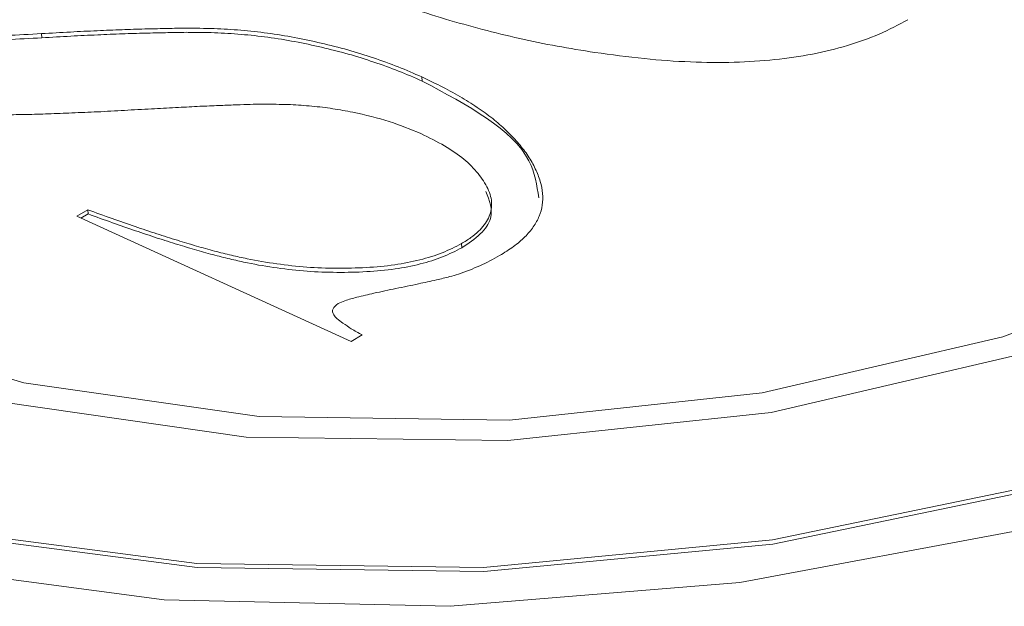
# Model space of a CAD drawing. Header units: inches. Extents: x 0.6 to 16.3, y 0.2 to 11.5.
# Tile 46 of 53: x 14.0816 to 14.1828, y 8.5138 to 8.5741. Entities that reach past the tile are written whole.
import ezdxf

# ---------------------------------------------------------------- set-up
doc = ezdxf.new("R2010")
doc.units = ezdxf.units.IN
doc.header["$MEASUREMENT"] = 0

msp = doc.modelspace()

# ---------------------------------------------------------------- linework, layer by layer
at = {"color": 7, "linetype": 'Continuous', "lineweight": 15}
for p, q in [((14.08387538, 8.57227176), (14.08383843, 8.57269913)), ((14.12297422, 8.56782078), (14.12293726, 8.56824815)), ((14.0874512, 8.55393952), (14.08858611, 8.55459469)), ((14.08862307, 8.55416732), (14.08858611, 8.55459469)), ((14.11566841, 8.54107481), (14.0874512, 8.55393952)), ((14.08788549, 8.55374152), (14.08862307, 8.55416732)), ((14.12703761, 8.5506879), (14.12700065, 8.55111527)), ((14.11680332, 8.54172998), (14.11566841, 8.54107481))]:
    msp.add_line(p, q, dxfattribs=at)
at = {"color": 7, "linetype": 'Continuous', "lineweight": 15, "flags": 128}
for points in [[(14.0183926, 8.58436689), (14.01958203, 8.57560555), (14.02654745, 8.56246992), (14.03938658, 8.55090323), (14.05740727, 8.54152905), (14.07963802, 8.53485273), (14.10488035, 8.5312342), (14.13177346, 8.53086854), (14.15886752, 8.53377546), (14.18470189, 8.53979824), (14.20788383, 8.5486122), (14.2271636, 8.55974217), (14.24150181, 8.57258813), (14.25012549, 8.58645756), (14.25256975, 8.60060275), (14.25209504, 8.60464842)], [(14.0183926, 8.58436689), (14.01958203, 8.57560555), (14.02654745, 8.56246992), (14.03938658, 8.55090323), (14.05740727, 8.54152905), (14.07963802, 8.53485273), (14.10488035, 8.5312342), (14.13177346, 8.53086854), (14.15886752, 8.53377546), (14.18470189, 8.53979824), (14.20788383, 8.5486122), (14.2271636, 8.55974217), (14.24150181, 8.57258813), (14.25012549, 8.58645756), (14.25256975, 8.60060275), (14.25209504, 8.60464842)], [(13.99845811, 8.56307797), (14.00928282, 8.54942782), (14.02565579, 8.53761095), (14.04685751, 8.52814664), (14.07195628, 8.52145079), (14.09984913, 8.51781766), (14.12931033, 8.5174069), (14.1590452, 8.52023657), (14.18774706, 8.5261823), (14.21415459, 8.53498283), (14.23710734, 8.54625141), (14.25559664, 8.55949284), (14.26880998, 8.57412524), (14.27616672, 8.58950558), (14.27750818, 8.60342214)], [(13.99845811, 8.56307797), (14.00928282, 8.54942782), (14.02565579, 8.53761095), (14.04685751, 8.52814664), (14.07195628, 8.52145079), (14.09984913, 8.51781766), (14.12931033, 8.5174069), (14.1590452, 8.52023657), (14.18774706, 8.5261823), (14.21415459, 8.53498283), (14.23710734, 8.54625141), (14.25559664, 8.55949284), (14.26880998, 8.57412524), (14.27616672, 8.58950558), (14.27750818, 8.60342214)], [(14.02345629, 8.58145317), (14.02448605, 8.57584859), (14.03115902, 8.56326449), (14.04345908, 8.55218345), (14.06072314, 8.54320285), (14.08202048, 8.53680685), (14.10620298, 8.53334026), (14.13196693, 8.53298995), (14.1579234, 8.53577481), (14.18267306, 8.54154472), (14.20488167, 8.5499886), (14.22335194, 8.56065126), (14.23708813, 8.57295787), (14.24534974, 8.58624496), (14.24769136, 8.59979624), (14.24761973, 8.60083755)], [(14.02345629, 8.58145317), (14.02448605, 8.57584859), (14.03115902, 8.56326449), (14.04345908, 8.55218345), (14.06072314, 8.54320285), (14.08202048, 8.53680685), (14.10620298, 8.53334026), (14.13196693, 8.53298995), (14.1579234, 8.53577481), (14.18267306, 8.54154472), (14.20488167, 8.5499886), (14.22335194, 8.56065126), (14.23708813, 8.57295787), (14.24534974, 8.58624496), (14.24769136, 8.59979624), (14.24761973, 8.60083755)], [(13.99842115, 8.56350533), (14.00924586, 8.54985519), (14.02561883, 8.53803832), (14.04682055, 8.52857401), (14.07191932, 8.52187816), (14.09981218, 8.51824503), (14.12927338, 8.51783427), (14.15900825, 8.52066393), (14.1877101, 8.52660967)], [(13.99842115, 8.56350533), (14.00924586, 8.54985519), (14.02561883, 8.53803832), (14.04682055, 8.52857401), (14.07191932, 8.52187816), (14.09981218, 8.51824503), (14.12927338, 8.51783427), (14.15900825, 8.52066393), (14.1877101, 8.52660967)], [(13.99296141, 8.55907406), (14.0047947, 8.5456863), (14.02182171, 8.53412188), (14.04336584, 8.5248403), (14.06857104, 8.51821039), (14.09643575, 8.51449559), (14.12585275, 8.5138435), (14.15565313, 8.51628004), (14.18465276, 8.52170839)], [(13.99296141, 8.55907406), (14.0047947, 8.5456863), (14.02182171, 8.53412188), (14.04336584, 8.5248403), (14.06857104, 8.51821039), (14.09643575, 8.51449559), (14.12585275, 8.5138435), (14.15565313, 8.51628004), (14.18465276, 8.52170839)]]:
    msp.add_lwpolyline(points, dxfattribs=at)
at = {"color": 7, "linetype": 'Continuous', "lineweight": 15}
for points, knots in [([(14.14073518, 8.57076037), (14.13943336, 8.5709706), (14.13680677, 8.57139477), (14.13293721, 8.57218333), (14.12912452, 8.5731347), (14.12528282, 8.57418864), (14.12151277, 8.57541692), (14.11771729, 8.57674887), (14.1139766, 8.57823881), (14.11155445, 8.57931501), (14.11032351, 8.57986193)], [0, 0, 0, 0, 0.113873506, 0.229755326, 0.349117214, 0.47133853, 0.597772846, 0.727586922, 0.861560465, 1, 1, 1, 1]), ([(14.14073518, 8.57076037), (14.13943336, 8.5709706), (14.13680677, 8.57139477), (14.13293721, 8.57218333), (14.12912452, 8.5731347), (14.12528282, 8.57418864), (14.12151277, 8.57541692), (14.11771729, 8.57674887), (14.1139766, 8.57823881), (14.11155445, 8.57931501), (14.11032351, 8.57986193)], [0, 0, 0, 0, 0.113873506, 0.229755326, 0.349117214, 0.47133853, 0.597772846, 0.727586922, 0.861560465, 1, 1, 1, 1]), ([(14.17292793, 8.57413003), (14.17196542, 8.5736172), (14.17007375, 8.57260932), (14.16672179, 8.57142668), (14.16310468, 8.5705263), (14.15916248, 8.56998027), (14.15494037, 8.5696993), (14.15043491, 8.56975074), (14.14563185, 8.57009244), (14.14241965, 8.5705306), (14.14073518, 8.57076037)], [0, 0, 0, 0, 0.1131119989, 0.2223036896, 0.3325748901, 0.4466157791, 0.5679735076, 0.6997475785, 0.8425478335, 1, 1, 1, 1]), ([(14.17292793, 8.57413003), (14.17196542, 8.5736172), (14.17007375, 8.57260932), (14.16672179, 8.57142668), (14.16310468, 8.5705263), (14.15916248, 8.56998027), (14.15494037, 8.5696993), (14.15043491, 8.56975074), (14.14563185, 8.57009244), (14.14241965, 8.5705306), (14.14073518, 8.57076037)], [0, 0, 0, 0, 0.1131119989, 0.2223036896, 0.3325748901, 0.4466157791, 0.5679735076, 0.6997475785, 0.8425478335, 1, 1, 1, 1]), ([(14.06214729, 8.57276805), (14.06273318, 8.57269579), (14.06398371, 8.57254156), (14.06604221, 8.57241118), (14.06835165, 8.57229512), (14.0709406, 8.57229547), (14.07378267, 8.57229343), (14.07689884, 8.57237997), (14.08028222, 8.57250209), (14.08262389, 8.57263184), (14.08383843, 8.57269913)], [0, 0, 0, 0, 0.08502183, 0.181469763, 0.289136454, 0.407758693, 0.537365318, 0.680227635, 0.834146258, 1, 1, 1, 1]), ([(14.06214729, 8.57276805), (14.06273318, 8.57269579), (14.06398371, 8.57254156), (14.06604221, 8.57241118), (14.06835165, 8.57229512), (14.0709406, 8.57229547), (14.07378267, 8.57229343), (14.07689884, 8.57237997), (14.08028222, 8.57250209), (14.08262389, 8.57263184), (14.08383843, 8.57269913)], [0, 0, 0, 0, 0.08502183, 0.181469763, 0.289136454, 0.407758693, 0.537365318, 0.680227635, 0.834146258, 1, 1, 1, 1]), ([(14.08383843, 8.57269913), (14.08482877, 8.57275602), (14.08673895, 8.57286575), (14.08949785, 8.57300044), (14.09204452, 8.57310496), (14.0943729, 8.57317759), (14.09648108, 8.57321954), (14.09837941, 8.57327178), (14.10005365, 8.57324433), (14.10203324, 8.57322102), (14.10436037, 8.57306304), (14.10712535, 8.57277452), (14.10987145, 8.57231375), (14.11262261, 8.57173403), (14.11535506, 8.57104371), (14.11798519, 8.5702151), (14.12055194, 8.56930013), (14.12213735, 8.56860093), (14.12293726, 8.56824815)], [0, 0, 0, 0, 0.069472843, 0.13399997, 0.193595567, 0.248277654, 0.297624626, 0.342025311, 0.381673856, 0.416412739, 0.482305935, 0.549778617, 0.620146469, 0.693020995, 0.768193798, 0.844623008, 0.921605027, 1, 1, 1, 1]), ([(14.08383843, 8.57269913), (14.08482877, 8.57275602), (14.08673895, 8.57286575), (14.08949785, 8.57300044), (14.09204452, 8.57310496), (14.0943729, 8.57317759), (14.09648108, 8.57321954), (14.09837941, 8.57327178), (14.10005365, 8.57324433), (14.10203324, 8.57322102), (14.10436037, 8.57306304), (14.10712535, 8.57277452), (14.10987145, 8.57231375), (14.11262261, 8.57173403), (14.11535506, 8.57104371), (14.11798519, 8.5702151), (14.12055194, 8.56930013), (14.12213735, 8.56860093), (14.12293726, 8.56824815)], [0, 0, 0, 0, 0.069472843, 0.13399997, 0.193595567, 0.248277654, 0.297624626, 0.342025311, 0.381673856, 0.416412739, 0.482305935, 0.549778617, 0.620146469, 0.693020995, 0.768193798, 0.844623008, 0.921605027, 1, 1, 1, 1]), ([(14.08387538, 8.57227176), (14.08486572, 8.57232865), (14.0867759, 8.57243838), (14.08953481, 8.57257307), (14.09208148, 8.57267759), (14.09440986, 8.57275022), (14.09651804, 8.57279217), (14.09841636, 8.57284441), (14.10009061, 8.57281696), (14.10207019, 8.57279365), (14.10439733, 8.57263567), (14.10716231, 8.57234715), (14.1099084, 8.57188638), (14.11265957, 8.57130666), (14.11539201, 8.57061634), (14.11802215, 8.56978774), (14.12058889, 8.56887276), (14.12217431, 8.56817356), (14.12297422, 8.56782078)], [0, 0, 0, 0, 0.069472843, 0.13399997, 0.193595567, 0.248277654, 0.297624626, 0.342025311, 0.381673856, 0.416412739, 0.482305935, 0.549778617, 0.620146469, 0.693020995, 0.768193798, 0.844623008, 0.921605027, 1, 1, 1, 1]), ([(14.08387538, 8.57227176), (14.08486572, 8.57232865), (14.0867759, 8.57243838), (14.08953481, 8.57257307), (14.09208148, 8.57267759), (14.09440986, 8.57275022), (14.09651804, 8.57279217), (14.09841636, 8.57284441), (14.10009061, 8.57281696), (14.10207019, 8.57279365), (14.10439733, 8.57263567), (14.10716231, 8.57234715), (14.1099084, 8.57188638), (14.11265957, 8.57130666), (14.11539201, 8.57061634), (14.11802215, 8.56978774), (14.12058889, 8.56887276), (14.12217431, 8.56817356), (14.12297422, 8.56782078)], [0, 0, 0, 0, 0.069472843, 0.13399997, 0.193595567, 0.248277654, 0.297624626, 0.342025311, 0.381673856, 0.416412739, 0.482305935, 0.549778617, 0.620146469, 0.693020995, 0.768193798, 0.844623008, 0.921605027, 1, 1, 1, 1]), ([(14.06218425, 8.57234069), (14.06277014, 8.57226843), (14.06402067, 8.57211419), (14.06607917, 8.57198382), (14.0683886, 8.57186775), (14.07097755, 8.5718681), (14.07381963, 8.57186606), (14.0769358, 8.5719526), (14.08031918, 8.57207472), (14.08266085, 8.57220447), (14.08387538, 8.57227176)], [0, 0, 0, 0, 0.08502183, 0.181469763, 0.289136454, 0.407758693, 0.537365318, 0.680227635, 0.834146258, 1, 1, 1, 1]), ([(14.06218425, 8.57234069), (14.06277014, 8.57226843), (14.06402067, 8.57211419), (14.06607917, 8.57198382), (14.0683886, 8.57186775), (14.07097755, 8.5718681), (14.07381963, 8.57186606), (14.0769358, 8.5719526), (14.08031918, 8.57207472), (14.08266085, 8.57220447), (14.08387538, 8.57227176)], [0, 0, 0, 0, 0.08502183, 0.181469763, 0.289136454, 0.407758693, 0.537365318, 0.680227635, 0.834146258, 1, 1, 1, 1]), ([(14.10710013, 8.5654466), (14.10679397, 8.56544727), (14.10609484, 8.56544881), (14.10490218, 8.56541338), (14.10345301, 8.5653724), (14.10173689, 8.56529686), (14.09976893, 8.56521832), (14.09753388, 8.56508634), (14.09504111, 8.56496723), (14.09235893, 8.56481627), (14.08963422, 8.56465163), (14.08701852, 8.56455697), (14.0845774, 8.56445368), (14.0823177, 8.56438014), (14.08024694, 8.56436416), (14.07834771, 8.56432949), (14.07663903, 8.56437343), (14.07458356, 8.56441642), (14.07216655, 8.56458028), (14.06935613, 8.56491192), (14.06657371, 8.56533042), (14.06385946, 8.56589371), (14.06118853, 8.5665734), (14.0585738, 8.56739116), (14.05596827, 8.56832697), (14.0543371, 8.56904826), (14.05350238, 8.56941738)], [0, 0, 0, 0, 0.0161476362, 0.0368735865, 0.0625242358, 0.0921644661, 0.1267367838, 0.1656107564, 0.2091169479, 0.257244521, 0.3059890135, 0.351682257, 0.3942933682, 0.4338564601, 0.4701083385, 0.5032901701, 0.5335688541, 0.5608030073, 0.6122783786, 0.6637870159, 0.7166091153, 0.7697276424, 0.8240104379, 0.8805986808, 0.9388982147, 1, 1, 1, 1]), ([(14.10710013, 8.5654466), (14.10679397, 8.56544727), (14.10609484, 8.56544881), (14.10490218, 8.56541338), (14.10345301, 8.5653724), (14.10173689, 8.56529686), (14.09976893, 8.56521832), (14.09753388, 8.56508634), (14.09504111, 8.56496723), (14.09235893, 8.56481627), (14.08963422, 8.56465163), (14.08701852, 8.56455697), (14.0845774, 8.56445368), (14.0823177, 8.56438014), (14.08024694, 8.56436416), (14.07834771, 8.56432949), (14.07663903, 8.56437343), (14.07458356, 8.56441642), (14.07216655, 8.56458028), (14.06935613, 8.56491192), (14.06657371, 8.56533042), (14.06385946, 8.56589371), (14.06118853, 8.5665734), (14.0585738, 8.56739116), (14.05596827, 8.56832697), (14.0543371, 8.56904826), (14.05350238, 8.56941738)], [0, 0, 0, 0, 0.0161476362, 0.0368735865, 0.0625242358, 0.0921644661, 0.1267367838, 0.1656107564, 0.2091169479, 0.257244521, 0.3059890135, 0.351682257, 0.3942933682, 0.4338564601, 0.4701083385, 0.5032901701, 0.5335688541, 0.5608030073, 0.6122783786, 0.6637870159, 0.7166091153, 0.7697276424, 0.8240104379, 0.8805986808, 0.9388982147, 1, 1, 1, 1]), ([(14.12293726, 8.56824815), (14.12366732, 8.56789802), (14.1251007, 8.56721059), (14.1270928, 8.56613048), (14.12883059, 8.56499024), (14.13043219, 8.56384342), (14.13177066, 8.56262995), (14.13292513, 8.56139237), (14.13391164, 8.56012446), (14.13463011, 8.55882769), (14.13514546, 8.55754473), (14.13540106, 8.55629633), (14.13535787, 8.55509485), (14.13506671, 8.55394046), (14.13445157, 8.55283892), (14.13357025, 8.55178729), (14.13239167, 8.55079605), (14.13142432, 8.550193), (14.13093643, 8.54988885)], [0, 0, 0, 0, 0.077033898, 0.151246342, 0.22301394, 0.293643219, 0.361933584, 0.429840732, 0.496322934, 0.562275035, 0.625666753, 0.685130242, 0.740867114, 0.794097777, 0.845918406, 0.89636975, 0.947734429, 1, 1, 1, 1]), ([(14.12293726, 8.56824815), (14.12366732, 8.56789802), (14.1251007, 8.56721059), (14.1270928, 8.56613048), (14.12883059, 8.56499024), (14.13043219, 8.56384342), (14.13177066, 8.56262995), (14.13292513, 8.56139237), (14.13391164, 8.56012446), (14.13463011, 8.55882769), (14.13514546, 8.55754473), (14.13540106, 8.55629633), (14.13535787, 8.55509485), (14.13506671, 8.55394046), (14.13445157, 8.55283892), (14.13357025, 8.55178729), (14.13239167, 8.55079605), (14.13142432, 8.550193), (14.13093643, 8.54988885)], [0, 0, 0, 0, 0.077033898, 0.151246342, 0.22301394, 0.293643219, 0.361933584, 0.429840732, 0.496322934, 0.562275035, 0.625666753, 0.685130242, 0.740867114, 0.794097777, 0.845918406, 0.89636975, 0.947734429, 1, 1, 1, 1]), ([(14.12297422, 8.56782078), (14.12764164, 8.56533857), (14.13402965, 8.56194133), (14.13476035, 8.55711722), (14.13495717, 8.55581786)], [0, 0, 0, 0, 0.730652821, 1, 1, 1, 1]), ([(14.12297422, 8.56782078), (14.12764164, 8.56533857), (14.13402965, 8.56194133), (14.13476035, 8.55711722), (14.13495717, 8.55581786)], [0, 0, 0, 0, 0.730652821, 1, 1, 1, 1]), ([(14.12283564, 8.56243154), (14.1217815, 8.56285971), (14.11963464, 8.56373173), (14.11648987, 8.56451214), (14.11379293, 8.56500435), (14.11164316, 8.56526202), (14.10940853, 8.56542195), (14.1078748, 8.56543832), (14.10710013, 8.5654466)], [0, 0, 0, 0, 0.2387639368, 0.4862674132, 0.6129123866, 0.7400129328, 0.8686838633, 1, 1, 1, 1]), ([(14.12283564, 8.56243154), (14.1217815, 8.56285971), (14.11963464, 8.56373173), (14.11648987, 8.56451214), (14.11379293, 8.56500435), (14.11164316, 8.56526202), (14.10940853, 8.56542195), (14.1078748, 8.56543832), (14.10710013, 8.5654466)], [0, 0, 0, 0, 0.2387639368, 0.4862674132, 0.6129123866, 0.7400129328, 0.8686838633, 1, 1, 1, 1]), ([(14.12700065, 8.55111527), (14.12733819, 8.55131682), (14.12800172, 8.55171301), (14.12876725, 8.55237094), (14.12940189, 8.55304302), (14.12981606, 8.55374286), (14.13007804, 8.55447076), (14.13014368, 8.55521813), (14.13004199, 8.55599413), (14.12962885, 8.55704777), (14.1287766, 8.5583495), (14.127317, 8.55984184), (14.12529337, 8.56120983), (14.12366813, 8.56201772), (14.12283564, 8.56243154)], [0, 0, 0, 0, 0.057351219, 0.112738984, 0.165825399, 0.220146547, 0.274107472, 0.33143318, 0.390236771, 0.453505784, 0.583349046, 0.716074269, 0.854566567, 1, 1, 1, 1]), ([(14.12700065, 8.55111527), (14.12733819, 8.55131682), (14.12800172, 8.55171301), (14.12876725, 8.55237094), (14.12940189, 8.55304302), (14.12981606, 8.55374286), (14.13007804, 8.55447076), (14.13014368, 8.55521813), (14.13004199, 8.55599413), (14.12962885, 8.55704777), (14.1287766, 8.5583495), (14.127317, 8.55984184), (14.12529337, 8.56120983), (14.12366813, 8.56201772), (14.12283564, 8.56243154)], [0, 0, 0, 0, 0.057351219, 0.112738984, 0.165825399, 0.220146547, 0.274107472, 0.33143318, 0.390236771, 0.453505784, 0.583349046, 0.716074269, 0.854566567, 1, 1, 1, 1]), ([(14.12703761, 8.5506879), (14.12772921, 8.55114467), (14.12911193, 8.55205788), (14.1304597, 8.55411983), (14.12988524, 8.55556405), (14.12952173, 8.5564779)], [0, 0, 0, 0, 0.268733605, 0.537276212, 1, 1, 1, 1]), ([(14.12703761, 8.5506879), (14.12772921, 8.55114467), (14.12911193, 8.55205788), (14.1304597, 8.55411983), (14.12988524, 8.55556405), (14.12952173, 8.5564779)], [0, 0, 0, 0, 0.268733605, 0.537276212, 1, 1, 1, 1]), ([(14.08858611, 8.55459469), (14.08941898, 8.55429169), (14.09102793, 8.55370637), (14.09340035, 8.55288319), (14.09563313, 8.55213665), (14.09773942, 8.5514691), (14.09971732, 8.55087972), (14.10156526, 8.55035648), (14.10331097, 8.54993499), (14.10540354, 8.54944869), (14.10798283, 8.54902708), (14.11104914, 8.54866353), (14.11414932, 8.54856583), (14.11717767, 8.54862503), (14.12007768, 8.54888555), (14.12272296, 8.54940539), (14.12508847, 8.55012832), (14.12636715, 8.5507883), (14.12700065, 8.55111527)], [0, 0, 0, 0, 0.074267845, 0.143472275, 0.208200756, 0.267908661, 0.323190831, 0.374081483, 0.420761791, 0.462463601, 0.539698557, 0.61398849, 0.685324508, 0.755594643, 0.822575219, 0.883681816, 0.942372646, 1, 1, 1, 1]), ([(14.08858611, 8.55459469), (14.08941898, 8.55429169), (14.09102793, 8.55370637), (14.09340035, 8.55288319), (14.09563313, 8.55213665), (14.09773942, 8.5514691), (14.09971732, 8.55087972), (14.10156526, 8.55035648), (14.10331097, 8.54993499), (14.10540354, 8.54944869), (14.10798283, 8.54902708), (14.11104914, 8.54866353), (14.11414932, 8.54856583), (14.11717767, 8.54862503), (14.12007768, 8.54888555), (14.12272296, 8.54940539), (14.12508847, 8.55012832), (14.12636715, 8.5507883), (14.12700065, 8.55111527)], [0, 0, 0, 0, 0.074267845, 0.143472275, 0.208200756, 0.267908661, 0.323190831, 0.374081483, 0.420761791, 0.462463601, 0.539698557, 0.61398849, 0.685324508, 0.755594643, 0.822575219, 0.883681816, 0.942372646, 1, 1, 1, 1]), ([(14.08862307, 8.55416732), (14.08945593, 8.55386433), (14.09106488, 8.553279), (14.0934373, 8.55245582), (14.09567009, 8.55170929), (14.09777638, 8.55104174), (14.09975428, 8.55045235), (14.10160221, 8.54992911), (14.10334792, 8.54950762), (14.10544049, 8.54902132), (14.10801978, 8.54859971), (14.1110861, 8.54823617), (14.11418628, 8.54813846), (14.11721463, 8.54819767), (14.12011464, 8.54845818), (14.12275992, 8.54897802), (14.12512542, 8.54970096), (14.12640411, 8.55036093), (14.12703761, 8.5506879)], [0, 0, 0, 0, 0.074267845, 0.143472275, 0.208200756, 0.267908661, 0.323190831, 0.374081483, 0.420761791, 0.462463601, 0.539698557, 0.61398849, 0.685324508, 0.755594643, 0.822575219, 0.883681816, 0.942372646, 1, 1, 1, 1]), ([(14.08862307, 8.55416732), (14.08945593, 8.55386433), (14.09106488, 8.553279), (14.0934373, 8.55245582), (14.09567009, 8.55170929), (14.09777638, 8.55104174), (14.09975428, 8.55045235), (14.10160221, 8.54992911), (14.10334792, 8.54950762), (14.10544049, 8.54902132), (14.10801978, 8.54859971), (14.1110861, 8.54823617), (14.11418628, 8.54813846), (14.11721463, 8.54819767), (14.12011464, 8.54845818), (14.12275992, 8.54897802), (14.12512542, 8.54970096), (14.12640411, 8.55036093), (14.12703761, 8.5506879)], [0, 0, 0, 0, 0.074267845, 0.143472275, 0.208200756, 0.267908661, 0.323190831, 0.374081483, 0.420761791, 0.462463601, 0.539698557, 0.61398849, 0.685324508, 0.755594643, 0.822575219, 0.883681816, 0.942372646, 1, 1, 1, 1]), ([(14.13093643, 8.54988885), (14.13027874, 8.54952526), (14.12899155, 8.54881368), (14.12745341, 8.54826088), (14.12670119, 8.54799054)], [0, 0, 0, 0, 0.510955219, 1, 1, 1, 1]), ([(14.13093643, 8.54988885), (14.13027874, 8.54952526), (14.12899155, 8.54881368), (14.12745341, 8.54826088), (14.12670119, 8.54799054)], [0, 0, 0, 0, 0.510955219, 1, 1, 1, 1]), ([(14.12670119, 8.54799054), (14.1264023, 8.54789922), (14.1256675, 8.54767471), (14.12428246, 8.54735659), (14.12244377, 8.54694701), (14.12028819, 8.5465122), (14.11817233, 8.54605611), (14.11641214, 8.54565691), (14.11516105, 8.54531372), (14.11456022, 8.54506268), (14.11432785, 8.54496558)], [0, 0, 0, 0, 0.075226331, 0.18494224, 0.331252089, 0.514287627, 0.693822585, 0.834140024, 0.935851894, 1, 1, 1, 1]), ([(14.12670119, 8.54799054), (14.1264023, 8.54789922), (14.1256675, 8.54767471), (14.12428246, 8.54735659), (14.12244377, 8.54694701), (14.12028819, 8.5465122), (14.11817233, 8.54605611), (14.11641214, 8.54565691), (14.11516105, 8.54531372), (14.11456022, 8.54506268), (14.11432785, 8.54496558)], [0, 0, 0, 0, 0.075226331, 0.18494224, 0.331252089, 0.514287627, 0.693822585, 0.834140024, 0.935851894, 1, 1, 1, 1]), ([(14.11432785, 8.54496558), (14.11411562, 8.54479134), (14.11366407, 8.54442059), (14.11379685, 8.54384025), (14.11423142, 8.54335576), (14.1148915, 8.54289948), (14.11571384, 8.54232294), (14.11641766, 8.54193988), (14.11680332, 8.54172998)], [0, 0, 0, 0, 0.144443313, 0.307325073, 0.420800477, 0.572247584, 0.765609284, 1, 1, 1, 1]), ([(14.11432785, 8.54496558), (14.11411562, 8.54479134), (14.11366407, 8.54442059), (14.11379685, 8.54384025), (14.11423142, 8.54335576), (14.1148915, 8.54289948), (14.11571384, 8.54232294), (14.11641766, 8.54193988), (14.11680332, 8.54172998)], [0, 0, 0, 0, 0.144443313, 0.307325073, 0.420800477, 0.572247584, 0.765609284, 1, 1, 1, 1])]:
    msp.add_open_spline(points, degree=3, knots=knots, dxfattribs=at)

doc.saveas('drawing.dxf')
